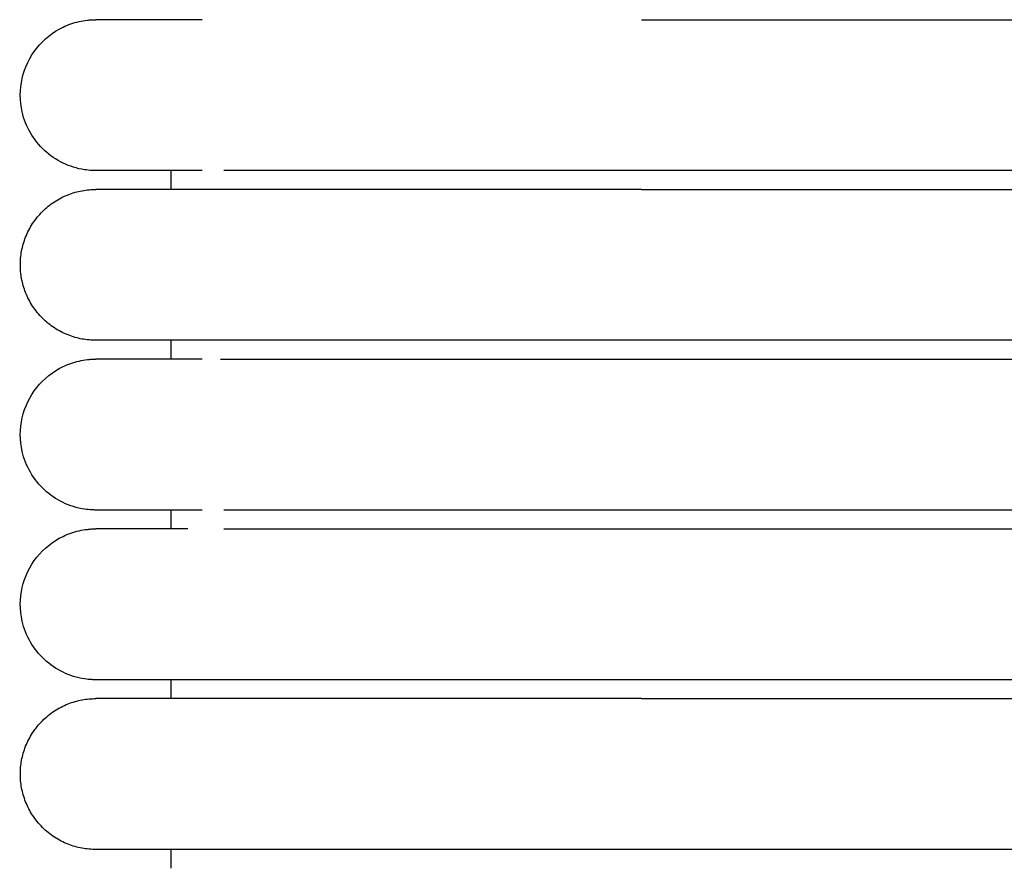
# Model space of a CAD drawing. Header units: millimetres. Extents: x -31695 to -19845, y -5614 to 7253.
# Tile 74 of 256: x -31406 to -31380, y 4676 to 4698. Entities that reach past the tile are written whole.
import ezdxf

# ---------------------------------------------------------------- set-up
doc = ezdxf.new("R2010")
doc.units = ezdxf.units.MM
doc.layers.add('2d', color=7, linetype='Continuous', true_color=0x000000)

msp = doc.modelspace()

# ---------------------------------------------------------------- linework, layer by layer
at = {"layer": '2d', "linetype": 'Continuous', "lineweight": -3}
for points, knots in [([(-31404.205, 4694.495), (-31404.238, 4694.495), (-31404.271, 4694.496), (-31404.371, 4694.501), (-31404.437, 4694.508), (-31404.503, 4694.517), (-31404.7, 4694.547), (-31404.892, 4694.607), (-31405.072, 4694.693), (-31405.252, 4694.78), (-31405.419, 4694.893), (-31405.565, 4695.029), (-31405.857, 4695.3), (-31406.066, 4695.661), (-31406.155, 4696.05), (-31406.221, 4696.342), (-31406.221, 4696.649), (-31406.154, 4696.94), (-31406.088, 4697.232), (-31405.955, 4697.508), (-31405.768, 4697.742), (-31405.582, 4697.976), (-31405.342, 4698.167), (-31405.072, 4698.297), (-31404.937, 4698.362), (-31404.795, 4698.412), (-31404.649, 4698.445), (-31404.576, 4698.462), (-31404.503, 4698.474), (-31404.391, 4698.487), (-31404.354, 4698.49), (-31404.288, 4698.493), (-31404.232, 4698.494), (-31404.204, 4698.495)], [23.445805, 23.445805, 23.445805, 23.445805, 23.445817, 23.445817, 23.445842, 23.445842, 23.445842, 24.046201, 24.046201, 24.046201, 24.647009, 24.647009, 24.647009, 25.861298, 25.861298, 25.861298, 26.76684, 26.76684, 26.76684, 27.671735, 27.671735, 27.671735, 28.57698, 28.57698, 28.57698, 29.026714, 29.026714, 29.026714, 29.266151, 29.266151, 29.385862, 29.385862, 29.475584, 29.475584, 29.475584, 29.475584]), ([(-31401.385, 4698.495), (-31402.071, 4698.495), (-31402.632, 4698.495), (-31403.066, 4698.495), (-31403.436, 4698.495), (-31403.715, 4698.495), (-31403.904, 4698.495), (-31404.092, 4698.495), (-31404.191, 4698.495), (-31404.204, 4698.495)], [0, 0, 0, 0, 8.649968, 8.649968, 8.649968, 15.950267, 15.950267, 15.950267, 23.144583, 23.144583, 23.144583, 23.144583]), ([(-31401.386, 4694.495), (-31402.069, 4694.495), (-31402.631, 4694.495), (-31403.067, 4694.495), (-31403.437, 4694.495), (-31403.715, 4694.495), (-31403.904, 4694.495), (-31404.093, 4694.495), (-31404.191, 4694.495), (-31404.204, 4694.495)], [0, 0, 0, 0, 8.587807, 8.587807, 8.587807, 15.835642, 15.835642, 15.835642, 22.978257, 22.978257, 22.978257, 22.978257]), ([(-31389.743, 4694.495), (-31389.944, 4694.495), (-31390.147, 4694.495), (-31390.348, 4694.495), (-31390.549, 4694.495), (-31390.75, 4694.495), (-31390.951, 4694.495), (-31391.152, 4694.495), (-31391.353, 4694.495), (-31391.553, 4694.495), (-31391.753, 4694.495), (-31391.952, 4694.495), (-31392.151, 4694.495), (-31392.35, 4694.495), (-31392.547, 4694.495), (-31392.744, 4694.495), (-31392.94, 4694.495), (-31393.136, 4694.495), (-31393.33, 4694.495), (-31393.427, 4694.495), (-31393.523, 4694.495), (-31393.62, 4694.495), (-31393.716, 4694.495), (-31393.812, 4694.495), (-31393.907, 4694.495), (-31394.003, 4694.495), (-31394.098, 4694.495), (-31394.192, 4694.495), (-31394.287, 4694.495), (-31394.381, 4694.495), (-31394.474, 4694.495), (-31394.662, 4694.495), (-31394.847, 4694.495), (-31395.029, 4694.495), (-31395.21, 4694.495), (-31395.389, 4694.495), (-31395.564, 4694.495), (-31395.739, 4694.495), (-31395.911, 4694.495), (-31396.08, 4694.495), (-31396.249, 4694.495), (-31396.414, 4694.495), (-31396.576, 4694.495), (-31396.738, 4694.495), (-31396.897, 4694.495), (-31397.052, 4694.495), (-31397.206, 4694.495), (-31397.358, 4694.495), (-31397.505, 4694.495), (-31397.653, 4694.495), (-31397.797, 4694.495), (-31397.936, 4694.495), (-31398.076, 4694.495), (-31398.212, 4694.495), (-31398.345, 4694.495), (-31398.352, 4694.495), (-31398.36, 4694.495), (-31398.368, 4694.495), (-31398.376, 4694.495), (-31398.383, 4694.495), (-31398.391, 4694.495), (-31398.407, 4694.495), (-31398.422, 4694.495), (-31398.437, 4694.495), (-31398.468, 4694.495), (-31398.499, 4694.495), (-31398.53, 4694.495), (-31398.591, 4694.495), (-31398.652, 4694.495), (-31398.712, 4694.495), (-31398.727, 4694.495), (-31398.742, 4694.495), (-31398.757, 4694.495), (-31398.772, 4694.495), (-31398.786, 4694.495), (-31398.801, 4694.495), (-31398.816, 4694.495), (-31398.831, 4694.495), (-31398.846, 4694.495), (-31398.853, 4694.495), (-31398.861, 4694.495), (-31398.868, 4694.495), (-31398.875, 4694.495), (-31398.883, 4694.495), (-31398.89, 4694.495), (-31398.92, 4694.495), (-31398.949, 4694.495), (-31398.978, 4694.495), (-31398.993, 4694.495), (-31399.007, 4694.495), (-31399.022, 4694.495), (-31399.036, 4694.495), (-31399.051, 4694.495), (-31399.065, 4694.495), (-31399.123, 4694.495), (-31399.18, 4694.495), (-31399.236, 4694.495), (-31399.293, 4694.495), (-31399.348, 4694.495), (-31399.403, 4694.495), (-31399.431, 4694.495), (-31399.458, 4694.495), (-31399.485, 4694.495), (-31399.512, 4694.495), (-31399.539, 4694.495), (-31399.566, 4694.495), (-31399.62, 4694.495), (-31399.673, 4694.495), (-31399.725, 4694.495), (-31399.777, 4694.495), (-31399.828, 4694.495), (-31399.879, 4694.495), (-31399.929, 4694.495), (-31399.979, 4694.495), (-31400.028, 4694.495), (-31400.052, 4694.495), (-31400.077, 4694.495), (-31400.105, 4694.495), (-31400.107, 4694.495), (-31400.108, 4694.495), (-31400.119, 4694.495), (-31400.122, 4694.495), (-31400.125, 4694.495), (-31400.137, 4694.495), (-31400.14, 4694.495), (-31400.143, 4694.495), (-31400.154, 4694.495), (-31400.157, 4694.495), (-31400.16, 4694.495), (-31400.172, 4694.495), (-31400.22, 4694.495), (-31400.266, 4694.495), (-31400.311, 4694.495), (-31400.334, 4694.495), (-31400.357, 4694.495), (-31400.379, 4694.495), (-31400.401, 4694.495), (-31400.423, 4694.495), (-31400.445, 4694.495), (-31400.456, 4694.495), (-31400.467, 4694.495), (-31400.478, 4694.495), (-31400.483, 4694.495), (-31400.489, 4694.495), (-31400.494, 4694.495), (-31400.499, 4694.495), (-31400.505, 4694.495), (-31400.51, 4694.495), (-31400.521, 4694.495), (-31400.531, 4694.495), (-31400.542, 4694.495), (-31400.552, 4694.495), (-31400.563, 4694.495), (-31400.573, 4694.495), (-31400.584, 4694.495), (-31400.594, 4694.495), (-31400.605, 4694.495), (-31400.615, 4694.495), (-31400.625, 4694.495), (-31400.635, 4694.495), (-31400.64, 4694.495), (-31400.646, 4694.495), (-31400.651, 4694.495), (-31400.653, 4694.495), (-31400.656, 4694.495), (-31400.666, 4694.495), (-31400.676, 4694.495), (-31400.686, 4694.495), (-31400.696, 4694.495), (-31400.701, 4694.495), (-31400.706, 4694.495), (-31400.711, 4694.495), (-31400.716, 4694.495), (-31400.721, 4694.495), (-31400.726, 4694.495), (-31400.728, 4694.495), (-31400.731, 4694.495), (-31400.74, 4694.495), (-31400.745, 4694.495), (-31400.75, 4694.495), (-31400.809, 4694.495)], [0, 0, 0, 0, 0.610358, 0.610358, 0.610358, 1.221927, 1.221927, 1.221927, 1.834611, 1.834611, 1.834611, 2.448304, 2.448304, 2.448304, 3.062901, 3.062901, 3.062901, 3.678309, 3.678309, 3.678309, 3.986272, 3.986272, 3.986272, 4.294416, 4.294416, 4.294416, 4.60274, 4.60274, 4.60274, 4.911245, 4.911245, 4.911245, 5.527228, 5.527228, 5.527228, 6.13751, 6.13751, 6.13751, 6.74241, 6.74241, 6.74241, 7.341987, 7.341987, 7.341987, 7.936173, 7.936173, 7.936173, 8.524843, 8.524843, 8.524843, 9.10779, 9.10779, 9.10779, 9.684759, 9.684759, 9.684759, 9.718562, 9.718562, 9.718562, 9.752404, 9.752404, 9.752404, 9.820177, 9.820177, 9.820177, 9.956081, 9.956081, 9.956081, 10.229298, 10.229298, 10.229298, 10.29789, 10.29789, 10.29789, 10.366595, 10.366595, 10.366595, 10.435414, 10.435414, 10.435414, 10.469865, 10.469865, 10.469865, 10.504344, 10.504344, 10.504344, 10.64254, 10.64254, 10.64254, 10.711802, 10.711802, 10.711802, 10.781175, 10.781175, 10.781175, 11.059747, 11.059747, 11.059747, 11.34002, 11.34002, 11.34002, 11.48078, 11.48078, 11.48078, 11.621951, 11.621951, 11.621951, 11.905516, 11.905516, 11.905516, 12.190685, 12.190685, 12.190685, 12.477439, 12.477439, 12.477439, 12.630415, 12.630415, 12.630415, 12.657456, 12.657456, 12.657456, 12.693533, 12.693533, 12.693533, 12.729635, 12.729635, 12.729635, 12.76576, 12.76576, 12.76576, 13.05564, 13.05564, 13.05564, 13.201164, 13.201164, 13.201164, 13.347077, 13.347077, 13.347077, 13.42018, 13.42018, 13.42018, 13.456769, 13.456769, 13.456769, 13.493382, 13.493382, 13.493382, 13.566681, 13.566681, 13.566681, 13.640078, 13.640078, 13.640078, 13.713573, 13.713573, 13.713573, 13.787167, 13.787167, 13.787167, 13.824001, 13.824001, 13.824001, 13.86086, 13.86086, 13.86086, 13.934651, 13.934651, 13.934651, 13.971585, 13.971585, 13.971585, 14.008543, 14.008543, 14.008543, 14.045526, 14.045526, 14.045526, 14.082534, 14.082534, 14.082534, 14.082534]), ([(-31404.205, 4685.495), (-31404.238, 4685.495), (-31404.271, 4685.496), (-31404.371, 4685.501), (-31404.437, 4685.508), (-31404.503, 4685.517), (-31404.7, 4685.547), (-31404.892, 4685.607), (-31405.072, 4685.693), (-31405.252, 4685.78), (-31405.419, 4685.893), (-31405.565, 4686.029), (-31405.857, 4686.3), (-31406.066, 4686.661), (-31406.155, 4687.05), (-31406.221, 4687.342), (-31406.221, 4687.649), (-31406.154, 4687.94), (-31406.088, 4688.232), (-31405.955, 4688.508), (-31405.768, 4688.742), (-31405.582, 4688.976), (-31405.342, 4689.167), (-31405.072, 4689.297), (-31404.937, 4689.362), (-31404.795, 4689.412), (-31404.649, 4689.445), (-31404.576, 4689.462), (-31404.503, 4689.474), (-31404.391, 4689.487), (-31404.354, 4689.49), (-31404.288, 4689.493), (-31404.232, 4689.494), (-31404.204, 4689.495)], [23.445648, 23.445648, 23.445648, 23.445648, 23.445705, 23.445705, 23.445819, 23.445819, 23.445819, 24.046179, 24.046179, 24.046179, 24.646987, 24.646987, 24.646987, 25.861276, 25.861276, 25.861276, 26.766817, 26.766817, 26.766817, 27.671713, 27.671713, 27.671713, 28.576957, 28.576957, 28.576957, 29.026691, 29.026691, 29.026691, 29.266128, 29.266128, 29.385839, 29.385839, 29.475562, 29.475562, 29.475562, 29.475562]), ([(-31401.385, 4689.495), (-31402.071, 4689.495), (-31402.632, 4689.495), (-31403.066, 4689.495), (-31403.436, 4689.495), (-31403.715, 4689.495), (-31403.904, 4689.495), (-31404.092, 4689.495), (-31404.191, 4689.495), (-31404.204, 4689.495)], [0, 0, 0, 0, 8.649968, 8.649968, 8.649968, 15.950267, 15.950267, 15.950267, 23.144583, 23.144583, 23.144583, 23.144583]), ([(-31401.386, 4685.495), (-31402.069, 4685.495), (-31402.631, 4685.495), (-31403.067, 4685.495), (-31403.437, 4685.495), (-31403.715, 4685.495), (-31403.904, 4685.495), (-31404.093, 4685.495), (-31404.191, 4685.495), (-31404.204, 4685.495)], [0, 0, 0, 0, 8.587809, 8.587809, 8.587809, 15.835646, 15.835646, 15.835646, 22.978262, 22.978262, 22.978262, 22.978262]), ([(-31389.743, 4685.495), (-31389.944, 4685.495), (-31390.147, 4685.495), (-31390.348, 4685.495), (-31390.549, 4685.495), (-31390.75, 4685.495), (-31390.951, 4685.495), (-31391.152, 4685.495), (-31391.353, 4685.495), (-31391.553, 4685.495), (-31391.753, 4685.495), (-31391.952, 4685.495), (-31392.151, 4685.495), (-31392.35, 4685.495), (-31392.547, 4685.495), (-31392.744, 4685.495), (-31392.94, 4685.495), (-31393.136, 4685.495), (-31393.33, 4685.495), (-31393.427, 4685.495), (-31393.523, 4685.495), (-31393.62, 4685.495), (-31393.716, 4685.495), (-31393.812, 4685.495), (-31393.907, 4685.495), (-31394.003, 4685.495), (-31394.098, 4685.495), (-31394.192, 4685.495), (-31394.287, 4685.495), (-31394.381, 4685.495), (-31394.474, 4685.495), (-31394.662, 4685.495), (-31394.847, 4685.495), (-31395.029, 4685.495), (-31395.21, 4685.495), (-31395.389, 4685.495), (-31395.564, 4685.495), (-31395.739, 4685.495), (-31395.911, 4685.495), (-31396.08, 4685.495), (-31396.249, 4685.495), (-31396.414, 4685.495), (-31396.576, 4685.495), (-31396.738, 4685.495), (-31396.897, 4685.495), (-31397.052, 4685.495), (-31397.206, 4685.495), (-31397.358, 4685.495), (-31397.505, 4685.495), (-31397.653, 4685.495), (-31397.797, 4685.495), (-31397.936, 4685.495), (-31398.076, 4685.495), (-31398.212, 4685.495), (-31398.345, 4685.495), (-31398.352, 4685.495), (-31398.36, 4685.495), (-31398.368, 4685.495), (-31398.376, 4685.495), (-31398.383, 4685.495), (-31398.391, 4685.495), (-31398.407, 4685.495), (-31398.422, 4685.495), (-31398.437, 4685.495), (-31398.468, 4685.495), (-31398.499, 4685.495), (-31398.53, 4685.495), (-31398.591, 4685.495), (-31398.652, 4685.495), (-31398.712, 4685.495), (-31398.727, 4685.495), (-31398.742, 4685.495), (-31398.757, 4685.495), (-31398.772, 4685.495), (-31398.786, 4685.495), (-31398.801, 4685.495), (-31398.816, 4685.495), (-31398.831, 4685.495), (-31398.846, 4685.495), (-31398.853, 4685.495), (-31398.861, 4685.495), (-31398.868, 4685.495), (-31398.875, 4685.495), (-31398.883, 4685.495), (-31398.89, 4685.495), (-31398.92, 4685.495), (-31398.949, 4685.495), (-31398.978, 4685.495), (-31398.993, 4685.495), (-31399.007, 4685.495), (-31399.022, 4685.495), (-31399.036, 4685.495), (-31399.051, 4685.495), (-31399.065, 4685.495), (-31399.123, 4685.495), (-31399.18, 4685.495), (-31399.236, 4685.495), (-31399.293, 4685.495), (-31399.348, 4685.495), (-31399.403, 4685.495), (-31399.431, 4685.495), (-31399.458, 4685.495), (-31399.485, 4685.495), (-31399.512, 4685.495), (-31399.539, 4685.495), (-31399.566, 4685.495), (-31399.62, 4685.495), (-31399.673, 4685.495), (-31399.725, 4685.495), (-31399.777, 4685.495), (-31399.828, 4685.495), (-31399.879, 4685.495), (-31399.929, 4685.495), (-31399.979, 4685.495), (-31400.028, 4685.495), (-31400.052, 4685.495), (-31400.077, 4685.495), (-31400.105, 4685.495), (-31400.107, 4685.495), (-31400.108, 4685.495), (-31400.119, 4685.495), (-31400.122, 4685.495), (-31400.125, 4685.495), (-31400.137, 4685.495), (-31400.14, 4685.495), (-31400.143, 4685.495), (-31400.154, 4685.495), (-31400.157, 4685.495), (-31400.16, 4685.495), (-31400.172, 4685.495), (-31400.219, 4685.495), (-31400.266, 4685.495), (-31400.311, 4685.495), (-31400.334, 4685.495), (-31400.357, 4685.495), (-31400.379, 4685.495), (-31400.401, 4685.495), (-31400.423, 4685.495), (-31400.445, 4685.495), (-31400.456, 4685.495), (-31400.467, 4685.495), (-31400.478, 4685.495), (-31400.483, 4685.495), (-31400.489, 4685.495), (-31400.494, 4685.495), (-31400.499, 4685.495), (-31400.505, 4685.495), (-31400.51, 4685.495), (-31400.521, 4685.495), (-31400.531, 4685.495), (-31400.542, 4685.495), (-31400.552, 4685.495), (-31400.563, 4685.495), (-31400.573, 4685.495), (-31400.584, 4685.495), (-31400.594, 4685.495), (-31400.605, 4685.495), (-31400.615, 4685.495), (-31400.625, 4685.495), (-31400.635, 4685.495), (-31400.64, 4685.495), (-31400.646, 4685.495), (-31400.651, 4685.495), (-31400.653, 4685.495), (-31400.656, 4685.495), (-31400.666, 4685.495), (-31400.676, 4685.495), (-31400.686, 4685.495), (-31400.696, 4685.495), (-31400.701, 4685.495), (-31400.706, 4685.495), (-31400.711, 4685.495), (-31400.716, 4685.495), (-31400.721, 4685.495), (-31400.726, 4685.495), (-31400.728, 4685.495), (-31400.731, 4685.495), (-31400.74, 4685.495), (-31400.745, 4685.495), (-31400.75, 4685.495), (-31400.809, 4685.495)], [0, 0, 0, 0, 0.610358, 0.610358, 0.610358, 1.221927, 1.221927, 1.221927, 1.834611, 1.834611, 1.834611, 2.448304, 2.448304, 2.448304, 3.062901, 3.062901, 3.062901, 3.678309, 3.678309, 3.678309, 3.986271, 3.986271, 3.986271, 4.294416, 4.294416, 4.294416, 4.60274, 4.60274, 4.60274, 4.911245, 4.911245, 4.911245, 5.527228, 5.527228, 5.527228, 6.13751, 6.13751, 6.13751, 6.74241, 6.74241, 6.74241, 7.341987, 7.341987, 7.341987, 7.936172, 7.936172, 7.936172, 8.524843, 8.524843, 8.524843, 9.107789, 9.107789, 9.107789, 9.684758, 9.684758, 9.684758, 9.718562, 9.718562, 9.718562, 9.752403, 9.752403, 9.752403, 9.820177, 9.820177, 9.820177, 9.95608, 9.95608, 9.95608, 10.229298, 10.229298, 10.229298, 10.29789, 10.29789, 10.29789, 10.366595, 10.366595, 10.366595, 10.435414, 10.435414, 10.435414, 10.469865, 10.469865, 10.469865, 10.504344, 10.504344, 10.504344, 10.642539, 10.642539, 10.642539, 10.711802, 10.711802, 10.711802, 10.781175, 10.781175, 10.781175, 11.059747, 11.059747, 11.059747, 11.34002, 11.34002, 11.34002, 11.48078, 11.48078, 11.48078, 11.621951, 11.621951, 11.621951, 11.905515, 11.905515, 11.905515, 12.190685, 12.190685, 12.190685, 12.477439, 12.477439, 12.477439, 12.630415, 12.630415, 12.630415, 12.657456, 12.657456, 12.657456, 12.693533, 12.693533, 12.693533, 12.729635, 12.729635, 12.729635, 12.76576, 12.76576, 12.76576, 13.05564, 13.05564, 13.05564, 13.201163, 13.201163, 13.201163, 13.347077, 13.347077, 13.347077, 13.42018, 13.42018, 13.42018, 13.456768, 13.456768, 13.456768, 13.493381, 13.493381, 13.493381, 13.56668, 13.56668, 13.56668, 13.640077, 13.640077, 13.640077, 13.713573, 13.713573, 13.713573, 13.787166, 13.787166, 13.787166, 13.824, 13.824, 13.824, 13.860859, 13.860859, 13.860859, 13.934651, 13.934651, 13.934651, 13.971584, 13.971584, 13.971584, 14.008543, 14.008543, 14.008543, 14.045526, 14.045526, 14.045526, 14.082534, 14.082534, 14.082534, 14.082534]), ([(-31404.205, 4680.995), (-31404.238, 4680.995), (-31404.271, 4680.996), (-31404.371, 4681.001), (-31404.437, 4681.008), (-31404.503, 4681.017), (-31404.7, 4681.047), (-31404.892, 4681.107), (-31405.072, 4681.193), (-31405.252, 4681.28), (-31405.419, 4681.393), (-31405.565, 4681.529), (-31405.857, 4681.8), (-31406.066, 4682.161), (-31406.155, 4682.55), (-31406.221, 4682.842), (-31406.221, 4683.149), (-31406.154, 4683.44), (-31406.088, 4683.732), (-31405.955, 4684.008), (-31405.768, 4684.242), (-31405.582, 4684.476), (-31405.342, 4684.667), (-31405.072, 4684.797), (-31404.937, 4684.862), (-31404.795, 4684.912), (-31404.649, 4684.945), (-31404.576, 4684.962), (-31404.503, 4684.974), (-31404.391, 4684.987), (-31404.354, 4684.99), (-31404.288, 4684.993), (-31404.232, 4684.994), (-31404.204, 4684.995)], [23.445585, 23.445585, 23.445585, 23.445585, 23.445663, 23.445663, 23.445819, 23.445819, 23.445819, 24.046179, 24.046179, 24.046179, 24.646986, 24.646986, 24.646986, 25.861276, 25.861276, 25.861276, 26.766817, 26.766817, 26.766817, 27.671713, 27.671713, 27.671713, 28.576957, 28.576957, 28.576957, 29.026691, 29.026691, 29.026691, 29.266128, 29.266128, 29.385839, 29.385839, 29.475562, 29.475562, 29.475562, 29.475562]), ([(-31401.766, 4684.995), (-31402.281, 4684.995), (-31402.715, 4684.995), (-31403.066, 4684.995), (-31403.436, 4684.995), (-31403.715, 4684.995), (-31403.904, 4684.995), (-31404.092, 4684.995), (-31404.191, 4684.995), (-31404.204, 4684.995)], [1.622211, 1.622211, 1.622211, 1.622211, 8.625653, 8.625653, 8.625653, 15.938198, 15.938198, 15.938198, 23.144583, 23.144583, 23.144583, 23.144583]), ([(-31400.809, 4684.995), (-31400.75, 4684.995), (-31400.745, 4684.995), (-31400.74, 4684.995), (-31400.738, 4684.995), (-31400.736, 4684.995), (-31400.726, 4684.995), (-31400.721, 4684.995), (-31400.716, 4684.995), (-31400.711, 4684.995), (-31400.706, 4684.995), (-31400.701, 4684.995), (-31400.696, 4684.995), (-31400.686, 4684.995), (-31400.676, 4684.995), (-31400.666, 4684.995), (-31400.663, 4684.995), (-31400.661, 4684.995), (-31400.651, 4684.995), (-31400.646, 4684.995), (-31400.641, 4684.995), (-31400.635, 4684.995), (-31400.625, 4684.995), (-31400.615, 4684.995), (-31400.605, 4684.995), (-31400.594, 4684.995), (-31400.584, 4684.995), (-31400.573, 4684.995), (-31400.563, 4684.995), (-31400.553, 4684.995), (-31400.542, 4684.995), (-31400.531, 4684.995), (-31400.521, 4684.995), (-31400.51, 4684.995), (-31400.505, 4684.995), (-31400.499, 4684.995), (-31400.494, 4684.995), (-31400.489, 4684.995), (-31400.483, 4684.995), (-31400.478, 4684.995), (-31400.467, 4684.995), (-31400.456, 4684.995), (-31400.445, 4684.995), (-31400.423, 4684.995), (-31400.401, 4684.995), (-31400.379, 4684.995), (-31400.357, 4684.995), (-31400.334, 4684.995), (-31400.311, 4684.995), (-31400.266, 4684.995), (-31400.22, 4684.995), (-31400.172, 4684.995), (-31400.169, 4684.995), (-31400.166, 4684.995), (-31400.155, 4684.995), (-31400.152, 4684.995), (-31400.149, 4684.995), (-31400.137, 4684.995), (-31400.134, 4684.995), (-31400.131, 4684.995), (-31400.119, 4684.995), (-31400.116, 4684.995), (-31400.113, 4684.995), (-31400.101, 4684.995), (-31400.077, 4684.995), (-31400.053, 4684.995), (-31400.028, 4684.995), (-31399.979, 4684.995), (-31399.929, 4684.995), (-31399.879, 4684.995), (-31399.828, 4684.995), (-31399.777, 4684.995), (-31399.725, 4684.995), (-31399.673, 4684.995), (-31399.62, 4684.995), (-31399.566, 4684.995), (-31399.54, 4684.995), (-31399.513, 4684.995), (-31399.485, 4684.995), (-31399.458, 4684.995), (-31399.431, 4684.995), (-31399.403, 4684.995), (-31399.348, 4684.995), (-31399.293, 4684.995), (-31399.236, 4684.995), (-31399.18, 4684.995), (-31399.123, 4684.995), (-31399.065, 4684.995), (-31399.051, 4684.995), (-31399.036, 4684.995), (-31399.022, 4684.995), (-31399.007, 4684.995), (-31398.993, 4684.995), (-31398.978, 4684.995), (-31398.949, 4684.995), (-31398.92, 4684.995), (-31398.89, 4684.995), (-31398.883, 4684.995), (-31398.875, 4684.995), (-31398.868, 4684.995), (-31398.861, 4684.995), (-31398.853, 4684.995), (-31398.846, 4684.995), (-31398.831, 4684.995), (-31398.816, 4684.995), (-31398.801, 4684.995), (-31398.787, 4684.995), (-31398.772, 4684.995), (-31398.757, 4684.995), (-31398.742, 4684.995), (-31398.727, 4684.995), (-31398.712, 4684.995), (-31398.652, 4684.995), (-31398.591, 4684.995), (-31398.53, 4684.995), (-31398.499, 4684.995), (-31398.468, 4684.995), (-31398.438, 4684.995), (-31398.422, 4684.995), (-31398.407, 4684.995), (-31398.391, 4684.995), (-31398.383, 4684.995), (-31398.376, 4684.995), (-31398.368, 4684.995), (-31398.36, 4684.995), (-31398.352, 4684.995), (-31398.345, 4684.995), (-31398.213, 4684.995), (-31398.076, 4684.995), (-31397.937, 4684.995), (-31397.797, 4684.995), (-31397.653, 4684.995), (-31397.505, 4684.995), (-31397.358, 4684.995), (-31397.206, 4684.995), (-31397.052, 4684.995), (-31396.897, 4684.995), (-31396.738, 4684.995), (-31396.576, 4684.995), (-31396.414, 4684.995), (-31396.249, 4684.995), (-31396.08, 4684.995), (-31395.911, 4684.995), (-31395.739, 4684.995), (-31395.564, 4684.995), (-31395.389, 4684.995), (-31395.21, 4684.995), (-31395.029, 4684.995), (-31394.847, 4684.995), (-31394.662, 4684.995), (-31394.475, 4684.995), (-31394.381, 4684.995), (-31394.287, 4684.995), (-31394.192, 4684.995), (-31394.098, 4684.995), (-31394.003, 4684.995), (-31393.907, 4684.995), (-31393.812, 4684.995), (-31393.716, 4684.995), (-31393.62, 4684.995), (-31393.523, 4684.995), (-31393.427, 4684.995), (-31393.33, 4684.995), (-31393.136, 4684.995), (-31392.94, 4684.995), (-31392.744, 4684.995), (-31392.547, 4684.995), (-31392.35, 4684.995), (-31392.151, 4684.995), (-31391.952, 4684.995), (-31391.753, 4684.995), (-31391.553, 4684.995), (-31391.353, 4684.995), (-31391.152, 4684.995), (-31390.951, 4684.995), (-31390.75, 4684.995), (-31390.549, 4684.995), (-31390.348, 4684.995), (-31390.146, 4684.995), (-31389.945, 4684.995), (-31389.743, 4684.995)], [3.667456, 3.667456, 3.667456, 3.667456, 3.704466, 3.704466, 3.704466, 3.741451, 3.741451, 3.741451, 3.778411, 3.778411, 3.778411, 3.815346, 3.815346, 3.815346, 3.889141, 3.889141, 3.889141, 3.926002, 3.926002, 3.926002, 3.962838, 3.962838, 3.962838, 4.036435, 4.036435, 4.036435, 4.109934, 4.109934, 4.109934, 4.183334, 4.183334, 4.183334, 4.256636, 4.256636, 4.256636, 4.293251, 4.293251, 4.293251, 4.329841, 4.329841, 4.329841, 4.402948, 4.402948, 4.402948, 4.548866, 4.548866, 4.548866, 4.694395, 4.694395, 4.694395, 4.98428, 4.98428, 4.98428, 5.020407, 5.020407, 5.020407, 5.05651, 5.05651, 5.05651, 5.092589, 5.092589, 5.092589, 5.128644, 5.128644, 5.128644, 5.272614, 5.272614, 5.272614, 5.559373, 5.559373, 5.559373, 5.844548, 5.844548, 5.844548, 6.128118, 6.128118, 6.128118, 6.269294, 6.269294, 6.269294, 6.410058, 6.410058, 6.410058, 6.69034, 6.69034, 6.69034, 6.968919, 6.968919, 6.968919, 7.038294, 7.038294, 7.038294, 7.10756, 7.10756, 7.10756, 7.24576, 7.24576, 7.24576, 7.280241, 7.280241, 7.280241, 7.314694, 7.314694, 7.314694, 7.383516, 7.383516, 7.383516, 7.452224, 7.452224, 7.452224, 7.520819, 7.520819, 7.520819, 7.794042, 7.794042, 7.794042, 7.929951, 7.929951, 7.929951, 7.997728, 7.997728, 7.997728, 8.031571, 8.031571, 8.031571, 8.065376, 8.065376, 8.065376, 8.642341, 8.642341, 8.642341, 9.22528, 9.22528, 9.22528, 9.813956, 9.813956, 9.813956, 10.408139, 10.408139, 10.408139, 11.007714, 11.007714, 11.007714, 11.612621, 11.612621, 11.612621, 12.2229, 12.2229, 12.2229, 12.838882, 12.838882, 12.838882, 13.147394, 13.147394, 13.147394, 13.455726, 13.455726, 13.455726, 13.763878, 13.763878, 13.763878, 14.071848, 14.071848, 14.071848, 14.687258, 14.687258, 14.687258, 15.301865, 15.301865, 15.301865, 15.915559, 15.915559, 15.915559, 16.528254, 16.528254, 16.528254, 17.139823, 17.139823, 17.139823, 17.750188, 17.750188, 17.750188, 17.750188]), ([(-31400.809, 4680.995), (-31401.758, 4680.995), (-31402.514, 4680.995), (-31403.067, 4680.995), (-31403.437, 4680.995), (-31403.715, 4680.995), (-31403.904, 4680.995), (-31404.093, 4680.995), (-31404.191, 4680.995), (-31404.204, 4680.995)], [-2.273611, -2.273611, -2.273611, -2.273611, 8.607049, 8.607049, 8.607049, 15.845197, 15.845197, 15.845197, 22.978264, 22.978264, 22.978264, 22.978264]), ([(-31389.743, 4680.995), (-31389.944, 4680.995), (-31390.147, 4680.995), (-31390.348, 4680.995), (-31390.549, 4680.995), (-31390.75, 4680.995), (-31390.951, 4680.995), (-31391.152, 4680.995), (-31391.353, 4680.995), (-31391.553, 4680.995), (-31391.753, 4680.995), (-31391.952, 4680.995), (-31392.151, 4680.995), (-31392.35, 4680.995), (-31392.547, 4680.995), (-31392.744, 4680.995), (-31392.94, 4680.995), (-31393.136, 4680.995), (-31393.33, 4680.995), (-31393.427, 4680.995), (-31393.523, 4680.995), (-31393.62, 4680.995), (-31393.716, 4680.995), (-31393.812, 4680.995), (-31393.907, 4680.995), (-31394.003, 4680.995), (-31394.098, 4680.995), (-31394.192, 4680.995), (-31394.287, 4680.995), (-31394.381, 4680.995), (-31394.474, 4680.995), (-31394.662, 4680.995), (-31394.847, 4680.995), (-31395.029, 4680.995), (-31395.21, 4680.995), (-31395.389, 4680.995), (-31395.564, 4680.995), (-31395.739, 4680.995), (-31395.911, 4680.995), (-31396.08, 4680.995), (-31396.249, 4680.995), (-31396.414, 4680.995), (-31396.576, 4680.995), (-31396.738, 4680.995), (-31396.897, 4680.995), (-31397.052, 4680.995), (-31397.206, 4680.995), (-31397.358, 4680.995), (-31397.505, 4680.995), (-31397.653, 4680.995), (-31397.797, 4680.995), (-31397.936, 4680.995), (-31398.076, 4680.995), (-31398.212, 4680.995), (-31398.345, 4680.995), (-31398.352, 4680.995), (-31398.36, 4680.995), (-31398.368, 4680.995), (-31398.376, 4680.995), (-31398.383, 4680.995), (-31398.391, 4680.995), (-31398.407, 4680.995), (-31398.422, 4680.995), (-31398.437, 4680.995), (-31398.468, 4680.995), (-31398.499, 4680.995), (-31398.53, 4680.995), (-31398.591, 4680.995), (-31398.652, 4680.995), (-31398.712, 4680.995), (-31398.727, 4680.995), (-31398.742, 4680.995), (-31398.757, 4680.995), (-31398.772, 4680.995), (-31398.786, 4680.995), (-31398.801, 4680.995), (-31398.816, 4680.995), (-31398.831, 4680.995), (-31398.846, 4680.995), (-31398.853, 4680.995), (-31398.861, 4680.995), (-31398.868, 4680.995), (-31398.875, 4680.995), (-31398.883, 4680.995), (-31398.89, 4680.995), (-31398.92, 4680.995), (-31398.949, 4680.995), (-31398.978, 4680.995), (-31398.993, 4680.995), (-31399.007, 4680.995), (-31399.022, 4680.995), (-31399.036, 4680.995), (-31399.051, 4680.995), (-31399.065, 4680.995), (-31399.123, 4680.995), (-31399.18, 4680.995), (-31399.236, 4680.995), (-31399.293, 4680.995), (-31399.348, 4680.995), (-31399.403, 4680.995), (-31399.431, 4680.995), (-31399.458, 4680.995), (-31399.485, 4680.995), (-31399.512, 4680.995), (-31399.539, 4680.995), (-31399.566, 4680.995), (-31399.62, 4680.995), (-31399.673, 4680.995), (-31399.725, 4680.995), (-31399.777, 4680.995), (-31399.828, 4680.995), (-31399.879, 4680.995), (-31399.929, 4680.995), (-31399.979, 4680.995), (-31400.028, 4680.995), (-31400.052, 4680.995), (-31400.077, 4680.995), (-31400.105, 4680.995), (-31400.107, 4680.995), (-31400.108, 4680.995), (-31400.119, 4680.995), (-31400.122, 4680.995), (-31400.125, 4680.995), (-31400.137, 4680.995), (-31400.14, 4680.995), (-31400.143, 4680.995), (-31400.154, 4680.995), (-31400.157, 4680.995), (-31400.16, 4680.995), (-31400.172, 4680.995), (-31400.219, 4680.995), (-31400.266, 4680.995), (-31400.311, 4680.995), (-31400.334, 4680.995), (-31400.357, 4680.995), (-31400.379, 4680.995), (-31400.401, 4680.995), (-31400.423, 4680.995), (-31400.445, 4680.995), (-31400.456, 4680.995), (-31400.467, 4680.995), (-31400.478, 4680.995), (-31400.483, 4680.995), (-31400.489, 4680.995), (-31400.494, 4680.995), (-31400.499, 4680.995), (-31400.505, 4680.995), (-31400.51, 4680.995), (-31400.521, 4680.995), (-31400.531, 4680.995), (-31400.542, 4680.995), (-31400.552, 4680.995), (-31400.563, 4680.995), (-31400.573, 4680.995), (-31400.584, 4680.995), (-31400.594, 4680.995), (-31400.605, 4680.995), (-31400.615, 4680.995), (-31400.625, 4680.995), (-31400.635, 4680.995), (-31400.64, 4680.995), (-31400.646, 4680.995), (-31400.651, 4680.995), (-31400.653, 4680.995), (-31400.656, 4680.995), (-31400.666, 4680.995), (-31400.676, 4680.995), (-31400.686, 4680.995), (-31400.696, 4680.995), (-31400.701, 4680.995), (-31400.706, 4680.995), (-31400.711, 4680.995), (-31400.716, 4680.995), (-31400.721, 4680.995), (-31400.726, 4680.995), (-31400.728, 4680.995), (-31400.731, 4680.995), (-31400.74, 4680.995), (-31400.745, 4680.995), (-31400.75, 4680.995), (-31400.809, 4680.995)], [0, 0, 0, 0, 0.610358, 0.610358, 0.610358, 1.221927, 1.221927, 1.221927, 1.834611, 1.834611, 1.834611, 2.448304, 2.448304, 2.448304, 3.0629, 3.0629, 3.0629, 3.678309, 3.678309, 3.678309, 3.986271, 3.986271, 3.986271, 4.294416, 4.294416, 4.294416, 4.60274, 4.60274, 4.60274, 4.911245, 4.911245, 4.911245, 5.527227, 5.527227, 5.527227, 6.13751, 6.13751, 6.13751, 6.74241, 6.74241, 6.74241, 7.341987, 7.341987, 7.341987, 7.936172, 7.936172, 7.936172, 8.524843, 8.524843, 8.524843, 9.107789, 9.107789, 9.107789, 9.684758, 9.684758, 9.684758, 9.718562, 9.718562, 9.718562, 9.752403, 9.752403, 9.752403, 9.820176, 9.820176, 9.820176, 9.95608, 9.95608, 9.95608, 10.229298, 10.229298, 10.229298, 10.297889, 10.297889, 10.297889, 10.366595, 10.366595, 10.366595, 10.435413, 10.435413, 10.435413, 10.469865, 10.469865, 10.469865, 10.504344, 10.504344, 10.504344, 10.642539, 10.642539, 10.642539, 10.711802, 10.711802, 10.711802, 10.781174, 10.781174, 10.781174, 11.059747, 11.059747, 11.059747, 11.340019, 11.340019, 11.340019, 11.480779, 11.480779, 11.480779, 11.621951, 11.621951, 11.621951, 11.905515, 11.905515, 11.905515, 12.190685, 12.190685, 12.190685, 12.477438, 12.477438, 12.477438, 12.630414, 12.630414, 12.630414, 12.657456, 12.657456, 12.657456, 12.693533, 12.693533, 12.693533, 12.729634, 12.729634, 12.729634, 12.76576, 12.76576, 12.76576, 13.055639, 13.055639, 13.055639, 13.201163, 13.201163, 13.201163, 13.347076, 13.347076, 13.347076, 13.42018, 13.42018, 13.42018, 13.456768, 13.456768, 13.456768, 13.493381, 13.493381, 13.493381, 13.56668, 13.56668, 13.56668, 13.640077, 13.640077, 13.640077, 13.713572, 13.713572, 13.713572, 13.787166, 13.787166, 13.787166, 13.824, 13.824, 13.824, 13.860859, 13.860859, 13.860859, 13.934651, 13.934651, 13.934651, 13.971584, 13.971584, 13.971584, 14.008542, 14.008542, 14.008542, 14.045526, 14.045526, 14.045526, 14.082534, 14.082534, 14.082534, 14.082534])]:
    msp.add_open_spline(points, degree=3, knots=knots, dxfattribs=at)
for points in [[(-31389.743, 4698.495), (-31380.974, 4698.495), (-31372.204, 4698.495)], [(-31402.204, 4693.995), (-31402.204, 4694.245), (-31402.204, 4694.495)], [(-31372.204, 4694.495), (-31380.974, 4694.495), (-31389.743, 4694.495)], [(-31389.743, 4693.995), (-31380.974, 4693.995), (-31372.204, 4693.995)], [(-31402.204, 4689.495), (-31402.204, 4689.745), (-31402.204, 4689.995)], [(-31372.204, 4689.995), (-31380.974, 4689.995), (-31389.743, 4689.995)], [(-31400.898, 4689.495), (-31386.551, 4689.495), (-31372.204, 4689.495)], [(-31402.204, 4684.995), (-31402.204, 4685.245), (-31402.204, 4685.495)], [(-31372.204, 4685.495), (-31380.974, 4685.495), (-31389.743, 4685.495)], [(-31389.743, 4684.995), (-31380.974, 4684.995), (-31372.204, 4684.995)], [(-31402.204, 4680.495), (-31402.204, 4680.745), (-31402.204, 4680.995)], [(-31372.204, 4680.995), (-31380.974, 4680.995), (-31389.743, 4680.995)], [(-31389.743, 4680.495), (-31380.974, 4680.495), (-31372.204, 4680.495)], [(-31402.204, 4675.995), (-31402.204, 4676.245), (-31402.204, 4676.495)], [(-31372.204, 4676.495), (-31380.974, 4676.495), (-31389.743, 4676.495)]]:
    msp.add_open_spline(points, degree=2, dxfattribs=at)
for points, weights, knots in [([(-31404.204, 4689.995), (-31406.204, 4689.995), (-31406.204, 4691.995), (-31406.204, 4693.995), (-31404.204, 4693.995)], [1, 0.707106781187, 1, 0.707106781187, 1], [0, 0, 0, 1.570796, 1.570796, 3.141593, 3.141593, 3.141593]), ([(-31389.743, 4693.995), (-31394.714, 4693.995), (-31398.229, 4693.995), (-31400.58, 4693.995), (-31401.385, 4693.995)], [1, 0.853553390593, 0.853553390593, 0.853553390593, 0.919067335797], [0, 0, 0, 9.941125, 9.941125, 16.590224, 16.590224, 16.590224]), ([(-31389.743, 4689.995), (-31394.714, 4689.995), (-31398.229, 4689.995), (-31400.58, 4689.995), (-31401.385, 4689.995)], [1, 0.853553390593, 0.853553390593, 0.853553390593, 0.919067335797], [0, 0, 0, 9.941125, 9.941125, 16.590224, 16.590224, 16.590224]), ([(-31404.204, 4676.495), (-31406.204, 4676.495), (-31406.204, 4678.495), (-31406.204, 4680.495), (-31404.204, 4680.495)], [1, 0.707106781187, 1, 0.707106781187, 1], [0, 0, 0, 1.570796, 1.570796, 3.141593, 3.141593, 3.141593]), ([(-31389.743, 4680.495), (-31394.714, 4680.495), (-31398.229, 4680.495), (-31400.58, 4680.495), (-31401.385, 4680.495)], [1, 0.853553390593, 0.853553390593, 0.853553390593, 0.919067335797], [0, 0, 0, 9.941125, 9.941125, 16.590224, 16.590224, 16.590224]), ([(-31389.743, 4676.495), (-31394.714, 4676.495), (-31398.229, 4676.495), (-31400.58, 4676.495), (-31401.385, 4676.495)], [1, 0.853553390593, 0.853553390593, 0.853553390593, 0.919067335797], [0, 0, 0, 9.941125, 9.941125, 16.590224, 16.590224, 16.590224])]:
    msp.add_rational_spline(points, weights, degree=2, knots=knots, dxfattribs=at)
for points in [[(-31401.385, 4693.995), (-31404.204, 4693.995), (-31404.204, 4693.995)], [(-31401.385, 4689.995), (-31404.204, 4689.995), (-31404.204, 4689.995)], [(-31401.385, 4680.495), (-31404.204, 4680.495), (-31404.204, 4680.495)], [(-31401.385, 4676.495), (-31404.204, 4676.495), (-31404.204, 4676.495)]]:
    msp.add_rational_spline(points, [0.919067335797, 0.951503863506, 1], degree=2, dxfattribs=at)

doc.saveas('drawing.dxf')
